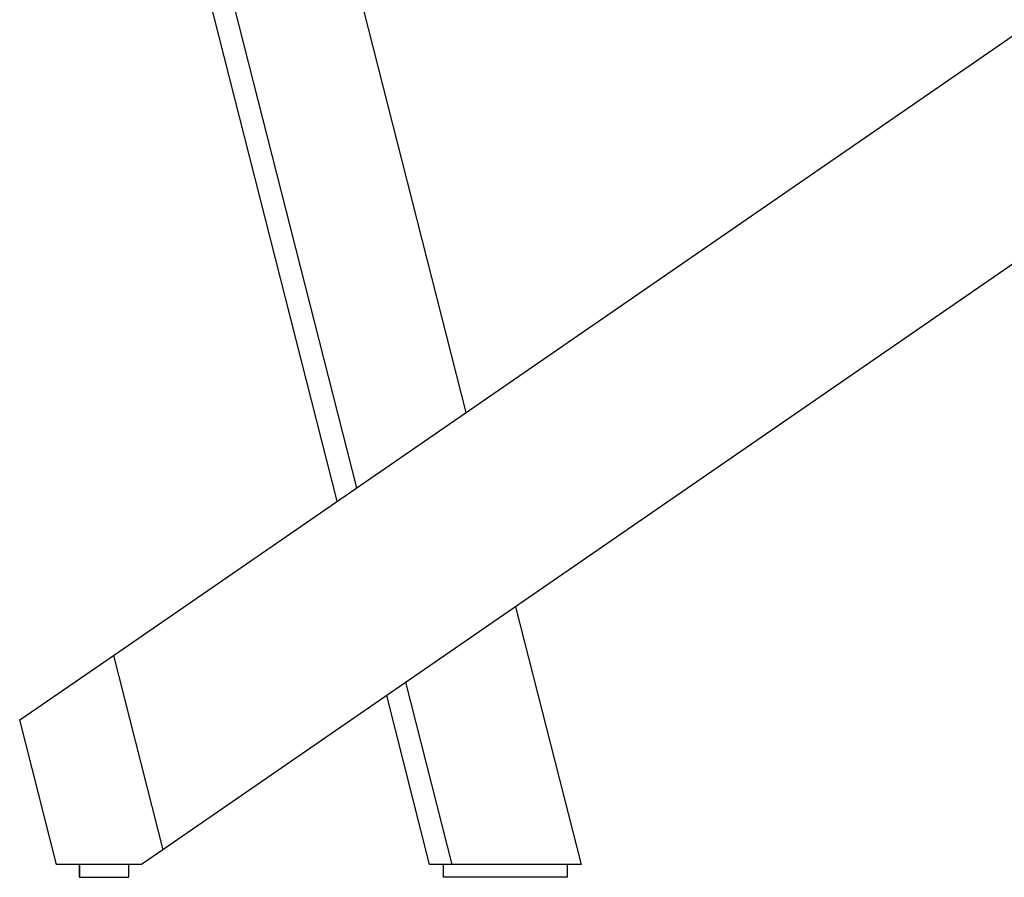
# Model space of a CAD drawing. Header units: millimetres. Extents: x 5000 to 6284, y 0 to 1003.
# Tile 13 of 29: x 5825 to 6054, y 634 to 833. Entities that reach past the tile are written whole.
import ezdxf

# ---------------------------------------------------------------- set-up
doc = ezdxf.new("R2010")
doc.units = ezdxf.units.MM
doc.layers.add('Make2D$Sichtbar$Kurven', color=18, linetype='Continuous', true_color=0x000000)

msp = doc.modelspace()

# ---------------------------------------------------------------- linework, layer by layer
at = {"layer": 'Make2D$Sichtbar$Kurven', "color": 18, "lineweight": -3, "true_color": 0x000000}
for points in [[(5899.02, 721.18), (5839.16, 956.62)], [(5844.38, 956.62), (5903.46, 724.25)], [(5928.99, 741.83), (5874.38, 956.62)], [(5846.91, 685.27), (6056.27, 829.55)], [(6056.27, 776.38), (5858.41, 640.03)], [(5940.49, 696.59), (5955.74, 636.62)], [(5825.11, 670.25), (5846.91, 685.27)], [(5846.91, 685.27), (5858.41, 640.03)], [(5925.74, 636.62), (5914.97, 679.01)], [(5920.51, 636.62), (5910.52, 675.94)], [(5833.66, 636.62), (5825.11, 670.25)], [(5858.41, 640.03), (5853.46, 636.62)], [(5853.46, 636.62), (5833.66, 636.62)], [(5839.06, 633.62), (5839.06, 636.62)], [(5839.07, 633.62), (5839.07, 636.62)], [(5850.46, 636.62), (5850.46, 633.62)], [(5925.74, 636.62), (5920.51, 636.62)], [(5923.74, 633.62), (5923.74, 636.62)], [(5955.74, 636.62), (5925.74, 636.62)], [(5952.51, 636.62), (5952.51, 633.62)], [(5839.06, 633.62), (5839.06, 633.62), (5839.06, 633.62), (5839.06, 633.62), (5839.06, 633.62), (5839.07, 633.62), (5839.08, 633.62), (5839.15, 633.62), (5839.4, 633.62), (5840.26, 633.62)], [(5840.26, 633.62), (5845.65, 633.62)], [(5845.65, 633.62), (5850.46, 633.62), (5850.46, 633.62)], [(5923.76, 633.62), (5923.74, 633.62)], [(5927.04, 633.62), (5923.76, 633.62)], [(5932.41, 633.62), (5927.04, 633.62)], [(5951.9, 633.62), (5932.41, 633.62)], [(5952.51, 633.62), (5951.9, 633.62)]]:
    msp.add_lwpolyline(points, dxfattribs=at)

doc.saveas('drawing.dxf')
